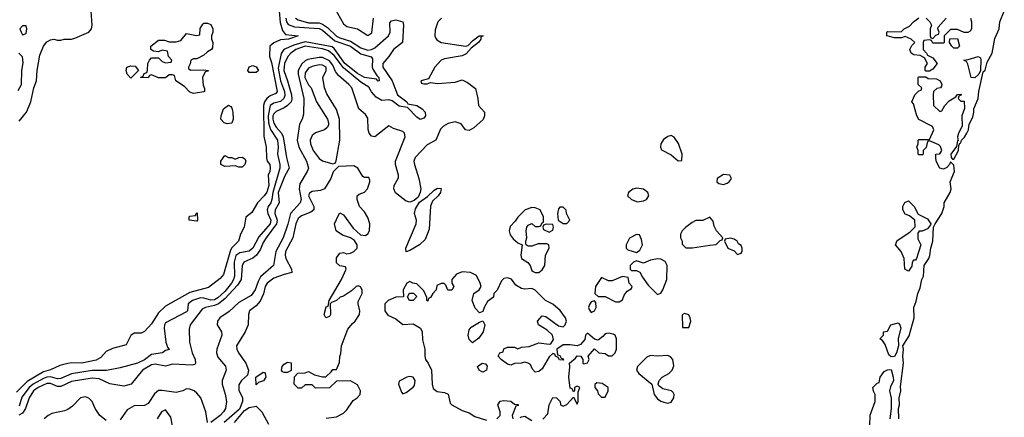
# Model space of a CAD drawing. Header units: inches. Extents: x 2380249 to 2585472, y 382747 to 546448.
# Tile 16 of 256: x 2401894 to 2407539, y 454819 to 457102. Entities that reach past the tile are written whole.
import ezdxf

# ---------------------------------------------------------------- set-up
doc = ezdxf.new("R2010")
doc.units = ezdxf.units.IN
doc.header["$MEASUREMENT"] = 0
doc.layers.add('C4405', color=7, linetype='Continuous')

msp = doc.modelspace()

# ---------------------------------------------------------------- linework, layer by layer
at = {"layer": 'C4405', "color": 4}
for points, elevation in [([(2403381.6, 457150), (2403386.5, 457086.5), (2403400.2, 457040.2), (2403416.8, 457016.8), (2403491.3, 457010), (2403434, 456990), (2403390, 456987), (2403350.3, 456969.7), (2403327.7, 456950), (2403325.7, 456890), (2403336.7, 456856.7), (2403370.2, 456690), (2403362.3, 456677.7), (2403330, 456663.9), (2403310.2, 456649.9), (2403297.2, 456630), (2403291.9, 456610), (2403292.9, 456432.9), (2403306, 456370), (2403308.3, 456308.3), (2403313.4, 456290), (2403327.3, 456270), (2403330.4, 456250), (2403327.7, 456230), (2403318, 456210), (2403322.6, 456150), (2403310, 456112.3), (2403295.3, 456090), (2403256.3, 456050), (2403224.9, 455995.1), (2403190, 455968), (2403181, 455910), (2403158.8, 455870), (2403147.7, 455830), (2403110, 455791.6), (2403102.1, 455777.9), (2403061.3, 455638.7), (2403043.7, 455616.3), (2402976.5, 455563.5), (2402870, 455535.6), (2402730, 455457.6), (2402690, 455418), (2402650, 455355.1), (2402610, 455312.3), (2402590, 455302), (2402550, 455301.2), (2402530, 455289), (2402504.9, 455235.1), (2402425.5, 455214.5), (2402390, 455196), (2402358.6, 455161.4), (2402333, 455147), (2402250, 455129.7), (2402190, 455131.6), (2402170, 455127.6), (2402123.4, 455116.6), (2402070, 455092), (2402030, 455080.5), (2401936, 455024), (2401876.2, 454963.8)], 68), ([(2401890, 456518.8), (2401933.2, 456570), (2401958, 456630), (2401974.5, 456710), (2401989.6, 456750), (2401993, 456810), (2402010, 456898), (2402030, 456950.8), (2402050, 456974), (2402070, 456986.8), (2402090, 456990.8), (2402110, 456984.7), (2402130, 456984.7), (2402149.2, 456990.8), (2402190, 456990.5), (2402210, 456994.9), (2402289.2, 457030), (2402305.1, 457050), (2402309.6, 457070.4), (2402304.2, 457150)], 68), ([(2403699.1, 457170), (2403750, 457077.3), (2403770, 457062.4), (2403830.2, 457050.2), (2403890, 457010.4), (2403912.9, 457027.1), (2403922.7, 457110)], 84), ([(2406935.1, 454810), (2406932.3, 454870), (2406938, 454890), (2406936, 454930), (2406946.6, 454970), (2406944.5, 454995.5), (2406962, 455130), (2406958, 455170), (2406961.2, 455210), (2406957.2, 455230), (2406993.3, 455286.7), (2407022.7, 455390), (2407021.2, 455450), (2407034.8, 455485.2), (2407042.7, 455530), (2407057.5, 455562.5), (2407066, 455610), (2407075.1, 455630), (2407079.3, 455690), (2407106, 455730), (2407112.3, 455747.7), (2407117.2, 455790), (2407129.2, 455830), (2407134, 455910), (2407142, 455930), (2407181.2, 455990), (2407194, 456030), (2407194, 456050), (2407229.2, 456110), (2407234, 456130), (2407228.7, 456170), (2407253.2, 456230), (2407250, 456266), (2407230, 456286), (2407226, 456270), (2407210, 456254), (2407190, 456244), (2407168.7, 456250), (2407148, 456290), (2407146, 456310), (2407146, 456330), (2407170, 456332), (2407182, 456350), (2407173.6, 456373.6), (2407163.1, 456383.1), (2407110, 456406), (2407098, 456402), (2407091.6, 456368.4), (2407074, 456350), (2407074, 456330), (2407070, 456326), (2407050, 456326), (2407046, 456330), (2407046, 456350), (2407038, 456370), (2407046, 456390), (2407046, 456410), (2407050, 456414), (2407110, 456414), (2407135.3, 456470), (2407128.4, 456488.4), (2407048.9, 456528.9), (2407038, 456550), (2407019, 456619), (2407008.9, 456631.1), (2407026, 456670), (2407050, 456694), (2407062, 456698), (2407066, 456710), (2407046, 456730), (2407046, 456770), (2407050, 456774), (2407090, 456774), (2407103.6, 456763.6), (2407150, 456762), (2407172, 456750), (2407182, 456730), (2407179.6, 456720.4), (2407174, 456710), (2407152.7, 456707.3), (2407134, 456690), (2407132, 456670), (2407134, 456610), (2407170, 456574), (2407182, 456578), (2407198, 456610), (2407223.1, 456636.9), (2407262, 456658), (2407270, 456672), (2407290, 456674), (2407294, 456670), (2407278, 456662), (2407274, 456650), (2407290, 456634), (2407310, 456634), (2407311.1, 456591.1), (2407296, 456550), (2407298, 456490), (2407276, 456450), (2407271.3, 456430), (2407274, 456406), (2407270, 456406), (2407266, 456374), (2407232, 456330), (2407234, 456310), (2407242, 456302), (2407250, 456302), (2407277.2, 456350), (2407278, 456382), (2407286, 456394), (2407290, 456394), (2407294, 456410), (2407311.9, 456428.1), (2407324, 456450), (2407334, 456470), (2407338, 456502), (2407358.6, 456541.4), (2407365.2, 456570), (2407364, 456590), (2407389.2, 456650), (2407392.7, 456690), (2407418, 456802), (2407430, 456812), (2407442, 456858), (2407469, 456910), (2407485.6, 456994.4), (2407509.2, 457050), (2407513.2, 457090), (2407539.3, 457150)], 84), ([(2403475.5, 457110), (2403490, 457100.3), (2403550, 457083), (2403610, 457083.2), (2403630, 457076.8), (2403657.9, 457057.9), (2403710, 457007.5), (2403730, 456997.2), (2403790, 456979.1), (2403850, 456939.4), (2403890, 456927.2), (2403910, 456930.2), (2403930, 456940.2), (2404008.7, 457010), (2404018.5, 457030), (2404015.9, 457084.1), (2404024.6, 457095.4), (2404050, 457101.6), (2404090.3, 457090.4), (2404094, 457070), (2404088, 456970), (2404036.5, 456930), (2404010.2, 456889.8), (2403975.5, 456850), (2403975.5, 456830), (2404030.3, 456750), (2404060.7, 456670), (2404113, 456630), (2404118.8, 456618.8), (2404170.6, 456610), (2404201.6, 456590), (2404219.1, 456570), (2404220.7, 456550), (2404210, 456537.2), (2404190, 456529.3), (2404170, 456542.7), (2404117.5, 456597.5), (2404070, 456605.6), (2404030, 456636), (2404010, 456640.9), (2403970, 456637), (2403937.6, 456657.6), (2403910, 456687), (2403895.1, 456715.1), (2403850, 456744), (2403750, 456824.9), (2403696.2, 456896.2), (2403663.8, 456923.8), (2403630, 456934.5), (2403530, 456949.1), (2403476.5, 456930), (2403448.8, 456910), (2403430.3, 456890), (2403411.1, 456850), (2403407.7, 456810), (2403430.1, 456750.1), (2403451.9, 456670), (2403454.3, 456645.7), (2403450.2, 456630), (2403430.1, 456609.9), (2403410, 456595.6), (2403364.7, 456575.3), (2403350, 456561.6), (2403345.5, 456550), (2403344.4, 456530), (2403350, 456507), (2403364.2, 456484.2), (2403395.5, 456450), (2403404.7, 456430), (2403423.6, 456310), (2403438.7, 456250), (2403414.6, 456205.4), (2403375.4, 456110), (2403382, 456050), (2403358.3, 456010), (2403356.9, 455990), (2403369.3, 455950), (2403366.8, 455930), (2403306.7, 455850), (2403290, 455822.9), (2403275.3, 455784.7), (2403250.9, 455749.1), (2403230, 455732.2), (2403179.1, 455710), (2403170, 455688), (2403163.6, 455610), (2403142.4, 455577.6), (2403070, 455499.8), (2403032.7, 455470), (2403010, 455460.2), (2402958.8, 455450), (2402939.9, 455440.1), (2402870.4, 455350), (2402865.8, 455325.8), (2402868, 455250), (2402883, 455190), (2402899.5, 455150), (2402902, 455130), (2402898, 455122), (2402882.5, 455117.5), (2402770, 455123.6), (2402730, 455113.3), (2402670, 455124), (2402650, 455119.7), (2402598.7, 455090), (2402533.4, 455010), (2402490, 454997.6), (2402410, 455011.8), (2402350, 455039.1), (2402310, 455044.5), (2402190, 455024.5), (2402130, 454995.3), (2402110, 454996.4), (2402070, 455012.1), (2402050, 455013.1), (2401999.3, 454990), (2401972.4, 454970), (2401947.7, 454930), (2401926.4, 454870), (2401910, 454842.7), (2401888.4, 454831.6)], 76), ([(2403419.7, 457110), (2403423.5, 457090), (2403433.8, 457073.8), (2403470, 457061.8), (2403611.3, 457051.3), (2403630, 457042.2), (2403700.6, 456980.6), (2403790, 456950.1), (2403850, 456906), (2403908.2, 456888.2), (2403917, 456877), (2403914.6, 456830), (2403918.3, 456818.3), (2403940.7, 456780.7), (2403953.4, 456770), (2403954, 456750), (2403950, 456749.2), (2403940.4, 456760.4), (2403870, 456769.8), (2403830, 456792.4), (2403758.2, 456850), (2403696.9, 456936.9), (2403685.9, 456945.9), (2403530, 456975.2), (2403465, 456955), (2403408.7, 456930), (2403392.7, 456907.3), (2403375.8, 456824.2), (2403390, 456750.6), (2403412.8, 456690), (2403413.6, 456666.4), (2403408.9, 456650), (2403390, 456632.4), (2403350, 456622.2), (2403330.2, 456609.8), (2403318.7, 456550), (2403321, 456510), (2403330.8, 456470.8), (2403372.1, 456410), (2403375.5, 456370), (2403371.6, 456330), (2403384.9, 456270), (2403384.7, 456250), (2403345.5, 456110), (2403340.2, 456070), (2403332.7, 456050), (2403318.3, 456030), (2403313.4, 456010), (2403316.5, 455990), (2403334, 455950), (2403330.2, 455930), (2403265.5, 455854.5), (2403230, 455789.6), (2403210, 455773), (2403155.8, 455764.2), (2403132.9, 455747.1), (2403123.5, 455710), (2403125.8, 455630), (2403120.2, 455610), (2403107.9, 455590), (2403070, 455541.5), (2403030, 455505.6), (2403010, 455493.7), (2402990, 455491.1), (2402950, 455503.1), (2402930, 455504.4), (2402884, 455490), (2402859.3, 455470), (2402855.5, 455430), (2402850, 455423.7), (2402730, 455361.2), (2402723, 455350), (2402721.3, 455330), (2402730.7, 455250.7), (2402741, 455221), (2402751.6, 455208.4), (2402730, 455202), (2402712, 455190), (2402650, 455179.6), (2402610, 455149.7), (2402570, 455129.7), (2402470, 455103.7), (2402391.8, 455088.2), (2402310, 455087.6), (2402190, 455067.6), (2402130, 455041), (2402110, 455039.8), (2402070, 455050.7), (2402050, 455049.8), (2402030, 455042.6), (2401971.5, 455010), (2401947.3, 454990), (2401906.3, 454933.7), (2401890, 454883.7)], 72), ([(2404311.3, 457110), (2404291, 457090), (2404276, 457044), (2404273.4, 457010), (2404277.5, 456997.5), (2404285.5, 456985.5), (2404310, 456970.4), (2404450, 456950.6), (2404466, 456954), (2404490, 456981), (2404528, 457010), (2404551.3, 457010), (2404538, 457002), (2404538, 456990), (2404524.7, 456970), (2404482, 456938), (2404453.5, 456906.5), (2404430, 456894.5), (2404330, 456876.9), (2404310, 456869.5), (2404273.4, 456830), (2404238, 456762), (2404194, 456750), (2404198, 456738), (2404210, 456734), (2404230, 456734), (2404250, 456742), (2404290, 456736), (2404390, 456743), (2404430, 456756.3), (2404461.6, 456741.6), (2404506.4, 456706.4), (2404521, 456650), (2404524, 456610), (2404559.5, 456570), (2404559.5, 456550), (2404550.3, 456529.7), (2404498.3, 456481.7), (2404470, 456466.6), (2404450, 456469), (2404424.5, 456504.5), (2404390, 456516.3), (2404350, 456505.6), (2404324, 456490), (2404307, 456473), (2404279.1, 456410), (2404230, 456382.4), (2404160.3, 456310), (2404154, 456290), (2404156.5, 456270), (2404182, 456190), (2404194, 456130), (2404190.8, 456110), (2404177.5, 456082.5), (2404155.5, 456064.5), (2404130, 456055.1), (2404110, 456059.3), (2404048.2, 456108.2), (2404038, 456130), (2404040.9, 456150), (2404066.2, 456193.8), (2404066.6, 456210), (2404048.6, 456270), (2404048.6, 456290), (2404103, 456430), (2404100.5, 456450), (2404090, 456460.5), (2404036.6, 456476.6), (2404010, 456492.7), (2403930, 456429.2), (2403910, 456433.2), (2403898, 456450), (2403891.6, 456471.6), (2403890, 456537.2), (2403877, 456557), (2403838.4, 456590), (2403797.7, 456710), (2403781.3, 456730), (2403720.8, 456780.8), (2403704.7, 456804.7), (2403690, 456841.7), (2403670, 456866.2), (2403630, 456884.8), (2403610, 456885.5), (2403546.7, 456873.3), (2403530, 456865.7), (2403511.7, 456848.3), (2403491.3, 456810), (2403490.2, 456790), (2403523.2, 456650), (2403521.1, 456558.9), (2403513, 456530), (2403498.5, 456501.5), (2403484.9, 456410), (2403494.6, 456370), (2403538, 456290), (2403548.7, 456250), (2403541.3, 456230), (2403499.9, 456160.1), (2403495.6, 456130), (2403507.2, 456070), (2403502.4, 456050), (2403446.5, 455990), (2403431.6, 455928.4), (2403404.9, 455850), (2403362.4, 455770), (2403348.5, 455690), (2403275.3, 455624.7), (2403260.6, 455599.4), (2403243.1, 455550), (2403221.2, 455518.8), (2403150, 455478), (2403094.3, 455425.7), (2403042, 455390), (2403028, 455370), (2403025.5, 455350), (2403050.7, 455310), (2403053.4, 455290), (2403023.8, 455210), (2403021.6, 455190), (2403030, 455164), (2403073.1, 455113.1), (2403078.4, 455090), (2403054, 455030), (2403054.9, 455010), (2403072.4, 454952.4), (2403078.9, 454910), (2403074, 454870), (2403061.6, 454850), (2403043, 454830), (2402990, 454789.5)], 84), ([(2407344.7, 457110), (2407351.3, 457090), (2407351.3, 457050), (2407343.6, 457036.4), (2407330, 457028), (2407310, 457028), (2407270, 457046), (2407230, 457046), (2407194, 457010), (2407194, 456970), (2407190, 456968), (2407130, 456968), (2407122, 456982), (2407110, 456986), (2407078, 456982), (2407074, 456970), (2407074, 456930), (2407094, 456910), (2407098, 456898), (2407130, 456882), (2407154, 456850), (2407130, 456818), (2407110, 456806), (2407090, 456806), (2407086, 456810), (2407086, 456830), (2407098, 456850), (2407082, 456882), (2407056.4, 456896.4), (2407020.4, 456900.4), (2407006, 456910), (2406998, 456930), (2407010, 456954), (2407026, 456970), (2407006, 456990), (2406970, 457006), (2406950, 456998), (2406910, 456998), (2406866, 457010), (2406866, 457030), (2406870, 457034), (2406947.3, 457032.7), (2406966, 457050), (2406995.3, 457064.7), (2407018, 457090), (2407050, 457112)], 84), ([(2407091.1, 457111.1), (2407112, 457090), (2407122, 457070), (2407114, 457050), (2407114, 457010), (2407118, 456998), (2407130, 456994), (2407147.3, 457012.7), (2407162, 457018), (2407166, 457030), (2407158, 457050), (2407160.4, 457059.6), (2407206, 457110)], 84), ([(2401885.6, 456694.4), (2401903.7, 456730), (2401905.2, 456810), (2401913.6, 456853.6), (2401908.9, 456888.9), (2401888.9, 456908.9)], 72), ([(2403650, 454814), (2403710, 454822), (2403750, 454842), (2403770, 454862), (2403805.2, 454914.8), (2403828, 454930), (2403846, 454950), (2403848, 454970), (2403830, 455006), (2403790, 455028), (2403710, 455026), (2403670, 454988), (2403590, 454986), (2403570, 455006), (2403530, 455006), (2403510, 454986), (2403490, 454986), (2403468, 455010), (2403468.4, 455051.6), (2403488.4, 455071.6), (2403530, 455074), (2403550, 455082), (2403583.6, 455063.6), (2403630, 455051.3), (2403648.4, 455051.6), (2403680.4, 455079.6), (2403690, 455094), (2403710, 455094), (2403727.3, 455132.7), (2403728.4, 455168.4), (2403735.3, 455184.7), (2403739, 455230), (2403774.6, 455325.4), (2403802, 455358), (2403818, 455370), (2403842, 455410), (2403844, 455430), (2403834, 455470), (2403835.3, 455484.7), (2403858, 455530), (2403858, 455550), (2403848, 455568), (2403834, 455574), (2403822, 455570), (2403795.3, 455544.7), (2403750, 455515.3), (2403731, 455509), (2403710, 455488.7), (2403682, 455478), (2403674, 455470), (2403676, 455410), (2403670, 455398), (2403649.2, 455389.2), (2403639, 455410), (2403650, 455454), (2403662, 455458), (2403668, 455490), (2403739, 455610), (2403766, 455670), (2403762, 455682), (2403728.4, 455688.4), (2403710, 455706), (2403710, 455734), (2403730, 455762), (2403750, 455764.7), (2403770, 455758), (2403790, 455761), (2403810, 455771.3), (2403828.7, 455790), (2403828.7, 455810), (2403813.2, 455833.2), (2403790, 455848.7), (2403744, 455864), (2403709, 455889), (2403699, 455930), (2403721.2, 455978.8), (2403730, 455992), (2403750, 455982), (2403804.9, 455904.9), (2403847.1, 455867.1), (2403877.2, 455862.8), (2403890, 455872), (2403899, 455890), (2403902, 455930), (2403890, 455966), (2403870, 455998), (2403842, 456030), (2403828, 456070), (2403828, 456090), (2403840.2, 456099.8), (2403870, 456111.3), (2403888.7, 456130), (2403902, 456170), (2403900.4, 456180.4), (2403895.3, 456195.3), (2403870, 456195.3), (2403862, 456202), (2403833.2, 456250), (2403810, 456263.7), (2403722, 456258), (2403691.1, 456228.9), (2403678, 456190), (2403642, 456130), (2403619.1, 456120.9), (2403570, 456115.6), (2403554.4, 456105.6), (2403549.1, 456090), (2403579.3, 456030), (2403580.7, 456010), (2403562.8, 455997.2), (2403510, 455976.3), (2403490, 455959.5), (2403476.5, 455930), (2403460.3, 455850), (2403418.4, 455770), (2403415.5, 455750), (2403420.5, 455730), (2403451.3, 455670), (2403454, 455650), (2403410, 455639.3), (2403350, 455616.9), (2403313, 455590), (2403302, 455570), (2403291.7, 455528.3), (2403273.3, 455486.7), (2403250, 455459.3), (2403211.3, 455430), (2403204.7, 455410), (2403202.8, 455350), (2403186.8, 455310), (2403137.3, 455230), (2403139.1, 455210), (2403147.7, 455190), (2403191, 455130), (2403206, 455090), (2403199.8, 455060.2), (2403164.7, 455030), (2403150, 455006), (2403150, 454974), (2403171.3, 454930), (2403171, 454910), (2403154, 454866), (2403067, 454790)], 88), ([(2404892.7, 454807.3), (2404922, 454838), (2404929.2, 454890.8), (2404950, 454932), (2404971.1, 454931.1), (2404992, 454910), (2404994, 454890), (2405010, 454882), (2405030, 454892), (2405070, 454934), (2405090, 454894), (2405095.3, 454910), (2405096.4, 454963.6), (2405106, 454990), (2405090, 454998), (2405074, 454990), (2405074, 454970), (2405070, 454966), (2405062, 454982), (2405050, 454986), (2405042.7, 455050), (2405048.7, 455108.7), (2405046, 455130), (2405081.2, 455158.8), (2405090, 455172), (2405112, 455170), (2405122, 455150), (2405122, 455130), (2405126.4, 455126.4), (2405150, 455132), (2405159, 455150), (2405154, 455170), (2405190, 455211.3), (2405214, 455190), (2405250, 455184.7), (2405270, 455172), (2405290, 455172), (2405308, 455190), (2405315.3, 455210), (2405315.3, 455270), (2405308, 455290), (2405297.2, 455297.2), (2405270, 455302), (2405250, 455298), (2405238, 455282), (2405210, 455262), (2405190, 455268), (2405150, 455302), (2405138, 455290), (2405134, 455266), (2405110, 455237.2), (2405090, 455228.7), (2405050, 455235.3), (2405010, 455235.3), (2404974, 455210), (2404978, 455178), (2404990, 455174), (2404998, 455158), (2405010, 455154), (2405012.7, 455147.3), (2404988.4, 455148.4), (2404982, 455162), (2404966, 455170), (2404962, 455182), (2404950, 455186), (2404930, 455166), (2404890, 455098), (2404870, 455082), (2404850, 455078), (2404834.6, 455094.6), (2404822, 455122), (2404809.1, 455129.1), (2404790, 455135.3), (2404768.9, 455128.9), (2404731.6, 455128.4), (2404710, 455118), (2404690, 455124), (2404655.3, 455150), (2404638, 455170), (2404646, 455190), (2404666, 455194), (2404668.7, 455211.3), (2404690, 455222), (2404730, 455222), (2404750, 455212), (2404770, 455222), (2404814.6, 455225.4), (2404870, 455246), (2404930, 455238), (2404939, 455241), (2404954.6, 455265.4), (2404948.7, 455290), (2404918.6, 455318.6), (2404869.3, 455349.3), (2404862, 455370), (2404890, 455402), (2404910, 455398), (2404983.5, 455343.5), (2405010, 455338), (2405022, 455350), (2405028.7, 455370), (2405024, 455390), (2404992.9, 455432.9), (2404950, 455468.7), (2404908.9, 455488.9), (2404850, 455548.7), (2404830, 455558), (2404790, 455555.3), (2404770, 455559), (2404738, 455578), (2404712.7, 455612.7), (2404690, 455619), (2404670, 455615.3), (2404656.9, 455603.1), (2404630.9, 455549.1), (2404612, 455530), (2404610.8, 455509.2), (2404575.3, 455484.7), (2404556, 455450), (2404550, 455426), (2404530, 455418), (2404504.7, 455444.7), (2404488.7, 455490), (2404498, 455530), (2404528, 455550), (2404539, 455570), (2404534, 455590), (2404512.7, 455632.7), (2404478, 455650), (2404430, 455655.1), (2404398.8, 455641.2), (2404372, 455610), (2404372, 455590), (2404382, 455570), (2404371.6, 455548.4), (2404348.9, 455548.9), (2404338, 455578), (2404327.3, 455587.3), (2404310, 455588), (2404284.7, 455575.3), (2404282, 455550), (2404262, 455530), (2404250, 455506), (2404238, 455502), (2404234, 455486), (2404228, 455490), (2404227.3, 455507.3), (2404210, 455546), (2404170, 455586), (2404148.4, 455588.4), (2404130, 455598), (2404114, 455590), (2404092, 455550), (2404094, 455510), (2404050, 455509), (2404006, 455490), (2403987.3, 455470), (2403987.3, 455430), (2404004.9, 455404.9), (2404050, 455384.9), (2404090, 455351), (2404150, 455354.8), (2404191.3, 455330), (2404201, 455310), (2404203.5, 455263.5), (2404217.3, 455210), (2404216, 455170), (2404221, 455150), (2404236, 455130), (2404254.8, 455090), (2404258.8, 455010), (2404264.5, 454984.5), (2404287.5, 454967.5), (2404330, 454961), (2404350, 454952), (2404361, 454901), (2404372, 454890), (2404430, 454858), (2404470, 454844.7), (2404504, 454824), (2404570, 454802)], 88), ([(2406768.7, 454770), (2406769.3, 454830.7), (2406798, 454910), (2406798, 454950), (2406788.4, 454968.4), (2406786, 454990), (2406810, 455014), (2406822, 455018), (2406828, 455050), (2406850, 455082), (2406870, 455092), (2406890, 455094), (2406902.8, 455050), (2406904, 455030), (2406886, 454994), (2406881, 454970), (2406890.9, 454929.1), (2406891.3, 454868.7), (2406882.8, 454810)], 84), ([(2402390, 454800.9), (2402353.2, 454830), (2402326, 454870), (2402309.3, 454910), (2402290, 454929.3), (2402270, 454936.2), (2402242.8, 454930), (2402196.7, 454883.3), (2402170, 454864.5), (2402150, 454856.2), (2402078.8, 454841.2), (2402056, 454830), (2402034, 454810)], 84), ([(2402970, 454789.2), (2402960.7, 454850), (2402931.8, 454930), (2402910, 454958), (2402893.2, 454970), (2402870, 454980.9), (2402850, 454982.7), (2402828.3, 454971.7), (2402790, 454962), (2402710, 454973.3), (2402690, 454972), (2402666.3, 454953.7), (2402630, 454898), (2402610, 454886), (2402550, 454884.5), (2402510, 454861.6), (2402470, 454805.2)], 84), ([(2403124.5, 454790), (2403182, 454858), (2403210, 454874.8), (2403250, 454882), (2403282, 454850), (2403319.6, 454779.6)], 88), ([(2404629.3, 454810.7), (2404648.7, 454830), (2404649, 454850), (2404635.3, 454890), (2404649.3, 454910.7), (2404670, 454916), (2404710, 454912), (2404730, 454894), (2404752.7, 454892.7), (2404752.7, 454887.3), (2404738, 454882), (2404718, 454830), (2404722, 454810)], 88), ([(2402769, 454770), (2402760.2, 454820.2), (2402730, 454862), (2402706, 454850), (2402682, 454810)], 88), ([(2404763.1, 454816.9), (2404770, 454822), (2404790, 454824.7), (2404830, 454801)], 88)]:
    msp.add_lwpolyline(points, dxfattribs=dict(at, elevation=elevation))
for points, elevation in [([(2402872.7, 456812.7), (2402950, 456814), (2402974, 456810), (2402974, 456806), (2402958, 456802), (2402942, 456770), (2402945.4, 456725.4), (2402952.7, 456707.3), (2402954, 456690), (2402950, 456688), (2402890, 456678), (2402870, 456686), (2402839, 456719), (2402788, 456750), (2402782, 456782), (2402770, 456786), (2402750, 456786), (2402730, 456768), (2402690, 456768.7), (2402650, 456786), (2402638, 456782), (2402630, 456768), (2402586, 456770), (2402602, 456778), (2402607.3, 456792.7), (2402622, 456798), (2402627.3, 456812.7), (2402628, 456850), (2402638, 456870), (2402650, 456882), (2402690, 456882), (2402710, 456862), (2402730, 456854), (2402762, 456858), (2402766, 456870), (2402746, 456890), (2402742, 456922), (2402710, 456926), (2402690, 456918), (2402660.4, 456920.4), (2402646, 456930), (2402646, 456950), (2402690, 456984.7), (2402723.6, 456983.6), (2402750, 456974), (2402790, 456974), (2402818, 456982), (2402850, 457022), (2402908, 457012), (2402926, 457014), (2402928.9, 457051.1), (2402943.1, 457076.9), (2402950, 457082), (2402970, 457082), (2402990, 457074), (2403002, 457050), (2403002, 457030), (2402994, 457010), (2402994, 456990), (2403002, 456970), (2402999.6, 456940.4), (2402994, 456930), (2402970, 456918), (2402950, 456898), (2402910, 456878), (2402890, 456878), (2402874, 456870), (2402871.6, 456848.4), (2402862, 456830), (2402862, 456822)], 64), ([(2401930, 457066), (2401910, 457066), (2401894, 457050), (2401902, 457030), (2401910, 457014), (2401930, 457022), (2401935.3, 457050)], 72), ([(2407250, 456938), (2407238, 456950), (2407226, 456970), (2407227.3, 456992.7), (2407270, 456994), (2407282, 456950), (2407270, 456938)], 84), ([(2407370, 456768.7), (2407349.1, 456769.1), (2407330, 456846), (2407322, 456862), (2407308, 456870), (2407332.7, 456872.7), (2407390, 456891.3), (2407402, 456882), (2407404.7, 456870), (2407402, 456810), (2407394, 456790)], 84), ([(2402530, 456766), (2402509.2, 456790), (2402504, 456810), (2402508, 456830), (2402530, 456836), (2402554.8, 456834.8), (2402574, 456810)], 64), ([(2403210, 456798), (2403202, 456810), (2403209.3, 456830.7), (2403230, 456838), (2403250, 456832), (2403262, 456810), (2403250, 456798)], 64), ([(2403610, 456842.4), (2403570, 456834), (2403550, 456823.6), (2403530, 456796), (2403529.2, 456770), (2403550, 456727.3), (2403564.9, 456710), (2403596, 456630), (2403658, 456530), (2403664.7, 456510), (2403663.6, 456496.4), (2403656.9, 456483.1), (2403642, 456470), (2403590, 456453.2), (2403570, 456437.2), (2403559.1, 456410), (2403560.5, 456390), (2403575.5, 456350), (2403610, 456304), (2403630, 456290.8), (2403690, 456274), (2403702, 456278), (2403708, 456292), (2403728.7, 456410), (2403728, 456530), (2403710, 456586), (2403655.5, 456675.5), (2403641.2, 456710), (2403632.7, 456770), (2403651.5, 456810), (2403651.3, 456830), (2403630, 456841.6)], 88), ([(2403083.1, 456503.1), (2403066, 456510), (2403046, 456530), (2403048, 456550), (2403062, 456590), (2403090, 456611.3), (2403103.6, 456603.6), (2403110, 456594), (2403114.8, 456570), (2403118, 456530), (2403110, 456508.7)], 64), ([(2405630, 456436), (2405610, 456432), (2405585.7, 456414.3), (2405570.6, 456390), (2405567.3, 456370), (2405574, 456354), (2405630, 456325.5), (2405670, 456291), (2405690, 456294), (2405691.3, 456330), (2405671.5, 456391.5), (2405647, 456427)], 88), ([(2403130, 456302), (2403150, 456311.3), (2403170, 456312), (2403183.6, 456303.6), (2403191, 456290), (2403184.7, 456270), (2403170, 456255.3), (2403150, 456255.3), (2403130, 456262), (2403070, 456258), (2403046, 456270), (2403046, 456290), (2403070, 456322), (2403090, 456311.3), (2403110.9, 456310.9)], 64), ([(2405930, 456212.7), (2405892, 456190), (2405891.3, 456170), (2405902, 456162), (2405930, 456154.8), (2405950, 456162.8), (2405962, 456170), (2405975.3, 456190), (2405966, 456210)], 88), ([(2404110, 455769.2), (2404107, 455790), (2404166.3, 455930), (2404169.6, 455950), (2404157, 455990), (2404163.9, 456016.1), (2404186, 456054), (2404232.5, 456087.5), (2404270, 456122.8), (2404290, 456134.8), (2404310, 456132), (2404306, 456110), (2404294, 456090), (2404260.9, 456059.1), (2404248.3, 456031.7), (2404240.9, 455899.1), (2404219.3, 455840.7), (2404186.8, 455810), (2404130, 455776)], 84), ([(2405430, 456134), (2405410, 456128.7), (2405384.7, 456110), (2405378, 456090), (2405402, 456070), (2405436.9, 456056.9), (2405470, 456061), (2405488, 456070), (2405502, 456090), (2405495.3, 456110), (2405470, 456128.7)], 88), ([(2404830, 456024), (2404791.3, 456010), (2404750, 455968.7), (2404735.5, 455944.5), (2404705.5, 455914.5), (2404700.7, 455890), (2404706.4, 455866.4), (2404724.1, 455844.1), (2404750, 455821), (2404774, 455810), (2404766.8, 455750), (2404771, 455731), (2404807.5, 455707.5), (2404821, 455690), (2404830, 455662), (2404836.9, 455656.9), (2404850, 455651.3), (2404870, 455651.3), (2404890, 455666), (2404905.2, 455690), (2404909.3, 455750), (2404929, 455790), (2404928.4, 455808.4), (2404915.3, 455815.3), (2404866, 455814), (2404830, 455802), (2404810, 455802), (2404798, 455810), (2404796.4, 455816.4), (2404795.3, 455830), (2404802, 455850), (2404798, 455890), (2404802, 455910), (2404810, 455922), (2404830, 455932), (2404850, 455914), (2404870, 455914), (2404882, 455918), (2404887.3, 455932.7), (2404898, 455942), (2404898, 455970), (2404878, 456010), (2404850, 456022)], 88), ([(2405010, 456026), (2404990, 456026), (2404983.6, 456016.4), (2404978, 455990), (2404982, 455950), (2405010, 455931.3), (2405030, 455932), (2405048, 455950), (2405029, 455989), (2405028, 456008)], 88), ([(2406990, 455658), (2406968, 455670), (2406966, 455730), (2406948, 455770), (2406915.3, 455810), (2406925.6, 455834.4), (2406998, 455882), (2407027.3, 455912.7), (2407026, 455950), (2406996.4, 455976.4), (2406970, 455986), (2406958, 456010), (2406958, 456030), (2406968.4, 456051.6), (2406990, 456062), (2407022, 456030), (2407044.7, 455984.7), (2407098, 455958), (2407118, 455930), (2407116.9, 455923.1), (2407098, 455902), (2407068, 455888), (2407052, 455888), (2407043.6, 455876.4), (2407043.6, 455843.6), (2407061, 455810), (2407036, 455730), (2407030, 455722), (2407018, 455722), (2407011.3, 455708.7), (2407010, 455686)], 84), ([(2402910, 455946), (2402866, 455950), (2402866, 455970), (2402870, 455974), (2402902, 455978), (2402906, 455990), (2402912, 455992), (2402914, 455950)], 64), ([(2405850, 455968), (2405811.6, 455948.4), (2405770, 455948), (2405750, 455938), (2405710.7, 455909.3), (2405691.3, 455890), (2405682, 455870), (2405682, 455850), (2405692, 455830), (2405692.7, 455812.7), (2405712.7, 455792.7), (2405751.3, 455791.3), (2405850, 455807.3), (2405888, 455812), (2405910, 455834), (2405922, 455838), (2405926, 455850), (2405889.1, 455889.1), (2405876.5, 455916.5), (2405870, 455946)], 88), ([(2404912.7, 455927.3), (2404898, 455922), (2404894, 455910), (2404898, 455898), (2404930, 455882), (2404950, 455894), (2404955.3, 455910), (2404950, 455926)], 88), ([(2405430, 455868), (2405390, 455848), (2405371.3, 455810), (2405372, 455790), (2405381, 455781), (2405430, 455764.7), (2405450, 455778), (2405465.2, 455810), (2405459.3, 455839.3), (2405447.3, 455867.3)], 88), ([(2405970, 455848), (2405938, 455842), (2405934, 455830), (2405954, 455790), (2405990, 455774), (2406010, 455754), (2406030, 455762), (2406035.3, 455770), (2406035.3, 455790), (2406030, 455806), (2406015.3, 455815.3), (2406008, 455830), (2405990, 455842)], 88), ([(2405550, 455729.5), (2405510, 455722), (2405470, 455704), (2405430, 455718), (2405414, 455710), (2405394, 455690), (2405394, 455670), (2405402, 455662), (2405430, 455662), (2405450, 455652), (2405464, 455624), (2405497.3, 455577.3), (2405550, 455524.7), (2405570, 455532), (2405582, 455550), (2405604, 455610), (2405606.6, 455690), (2405594.2, 455714.2), (2405570, 455726.6)], 88), ([(2405350, 455628), (2405290, 455602), (2405270, 455602), (2405230, 455622), (2405194.8, 455570), (2405192, 455530), (2405210, 455512), (2405250, 455512), (2405310, 455482), (2405330, 455482), (2405350, 455494), (2405360.2, 455519.8), (2405376.4, 455543.6), (2405402, 455558), (2405406, 455570), (2405388.4, 455588.4), (2405382, 455622)], 88), ([(2404150, 455489), (2404128, 455490), (2404118, 455510), (2404128.4, 455531.6), (2404152, 455532), (2404171.6, 455511.6)], 88), ([(2405190, 455488), (2405170, 455482), (2405158, 455462), (2405154.8, 455450), (2405158, 455438), (2405170, 455421), (2405189, 455431), (2405199, 455450), (2405198, 455478)], 88), ([(2405704.7, 455415.3), (2405692.7, 455407.3), (2405694, 455334), (2405730, 455334), (2405741.2, 455370), (2405739, 455390), (2405730, 455408)], 88), ([(2404490, 455246), (2404470, 455266), (2404465.2, 455290), (2404470, 455322), (2404483.2, 455336.8), (2404530, 455366), (2404550, 455372), (2404561, 455350), (2404550.7, 455309.3), (2404526.4, 455273.6)], 88), ([(2406890, 455166), (2406878, 455178), (2406856.4, 455236.4), (2406840.4, 455260.4), (2406826, 455270), (2406846, 455290), (2406846, 455310), (2406870, 455314), (2406888, 455350), (2406930, 455361), (2406941, 455350), (2406946.8, 455330), (2406931.1, 455271.1), (2406932, 455230), (2406921, 455190), (2406910, 455168.7)], 84), ([(2405510, 455174), (2405490, 455164), (2405436, 455110), (2405430.8, 455090), (2405442.8, 455070), (2405518, 455010), (2405531.3, 454950), (2405550, 454924.7), (2405570, 454911), (2405586.4, 454906.4), (2405610, 454901), (2405630, 454906), (2405645.2, 454930), (2405646, 454950), (2405640.9, 454960.9), (2405631.5, 454971.5), (2405581.6, 454981.6), (2405559, 454999), (2405554, 455010), (2405561.2, 455030), (2405577.2, 455050), (2405615.3, 455070), (2405635.3, 455090), (2405644.7, 455115.3), (2405639, 455150), (2405626, 455166), (2405610, 455173.2), (2405550, 455169.2)], 88), ([(2403410, 455075.3), (2403400.2, 455080.2), (2403395.3, 455090), (2403399, 455110), (2403410, 455124.7), (2403430, 455136), (2403450, 455132), (2403450, 455088), (2403430, 455075.3)], 88), ([(2404550, 455079), (2404542, 455082), (2404528, 455090), (2404518, 455110), (2404546, 455130), (2404565.4, 455125.4), (2404573.2, 455113.2), (2404570, 455089)], 88), ([(2403250, 455006), (2403248, 455050), (2403290, 455078), (2403296.9, 455076.9), (2403302, 455070), (2403304.7, 455050), (2403291, 455029), (2403262, 455018)], 88), ([(2404130, 455053.2), (2404114, 455050), (2404070, 455026), (2404066, 455010), (2404083.6, 454963.6), (2404090, 454954), (2404110, 454962), (2404150, 454991.3), (2404158, 455002), (2404161.2, 455030), (2404150, 455048.7)], 88), ([(2405203.6, 455016.4), (2405192, 455008), (2405191.3, 454990), (2405206, 454970), (2405210, 454954), (2405230, 454934), (2405250, 454934), (2405268, 454970), (2405268, 454990), (2405232.9, 455012.9)], 88)]:
    msp.add_lwpolyline(points, close=True, dxfattribs=dict(at, elevation=elevation))

doc.saveas('drawing.dxf')
